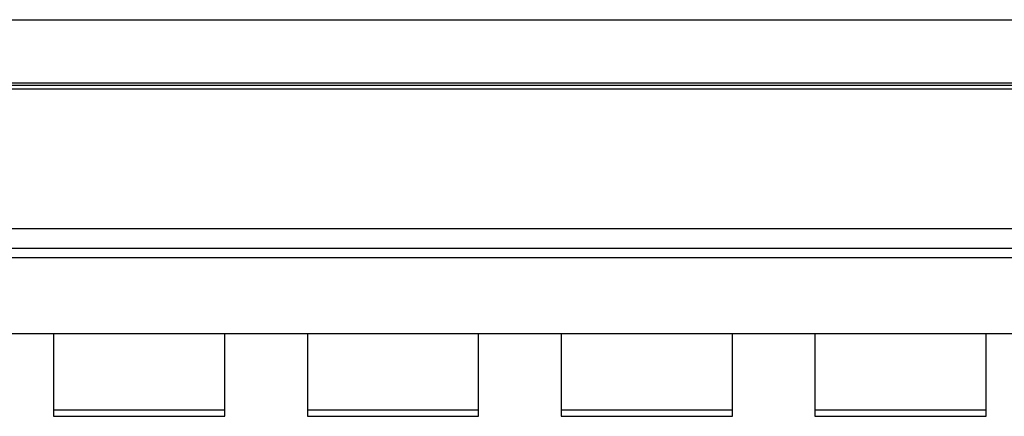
# Model space of a CAD drawing. Header units: millimetres. Extents: x 2505.31 to 2510.58, y 5110.13 to 5113.73.
# Tile 7 of 37: x 2505.8959 to 2506.0511, y 5110.5558 to 5110.6184. Entities that reach past the tile are written whole.
import ezdxf

# ---------------------------------------------------------------- set-up
doc = ezdxf.new("R2010")
doc.units = ezdxf.units.MM

# ---------------------------------------------------------------- blocks, each defined once
blk = doc.blocks.new('Aries60x60_HS_lat1')
for points in [[(2505.6414, 5110.61835), (2506.12106, 5110.61835)], [(2505.63908, 5110.60802), (2506.12339, 5110.60802)], [(2506.12339, 5110.60741), (2505.63908, 5110.60741)], [(2505.64135, 5110.60842), (2506.12111, 5110.60842)], [(2506.12339, 5110.58541), (2505.63908, 5110.58541)], [(2505.63908, 5110.58235), (2506.12339, 5110.58235)], [(2505.58121, 5110.58085), (2506.18124, 5110.58085), (2506.18124, 5110.56885), (2505.58121, 5110.56885), (2505.58121, 5110.58085)], [(2505.90123, 5110.55685), (2505.90123, 5110.55585), (2505.92823, 5110.55585), (2505.92823, 5110.55685)], [(2505.94123, 5110.55685), (2505.94123, 5110.55585), (2505.96823, 5110.55585), (2505.96823, 5110.55685)], [(2505.98123, 5110.55685), (2505.98123, 5110.55585), (2506.00824, 5110.55585), (2506.00824, 5110.55685)], [(2506.02124, 5110.55685), (2506.02124, 5110.55585), (2506.04824, 5110.55585), (2506.04824, 5110.55685)]]:
    blk.add_lwpolyline(points)
for points in [[(2505.90123, 5110.55685), (2505.92823, 5110.55685), (2505.92823, 5110.56885), (2505.90123, 5110.56885)], [(2505.94123, 5110.55685), (2505.96823, 5110.55685), (2505.96823, 5110.56885), (2505.94123, 5110.56885)], [(2505.98123, 5110.55685), (2506.00824, 5110.55685), (2506.00824, 5110.56885), (2505.98123, 5110.56885)], [(2506.02124, 5110.55685), (2506.04824, 5110.55685), (2506.04824, 5110.56885), (2506.02124, 5110.56885)]]:
    blk.add_lwpolyline(points, close=True)

msp = doc.modelspace()

# ---------------------------------------------------------------- block references
msp.add_blockref('Aries60x60_HS_lat1', (0, 0))

doc.saveas('drawing.dxf')
